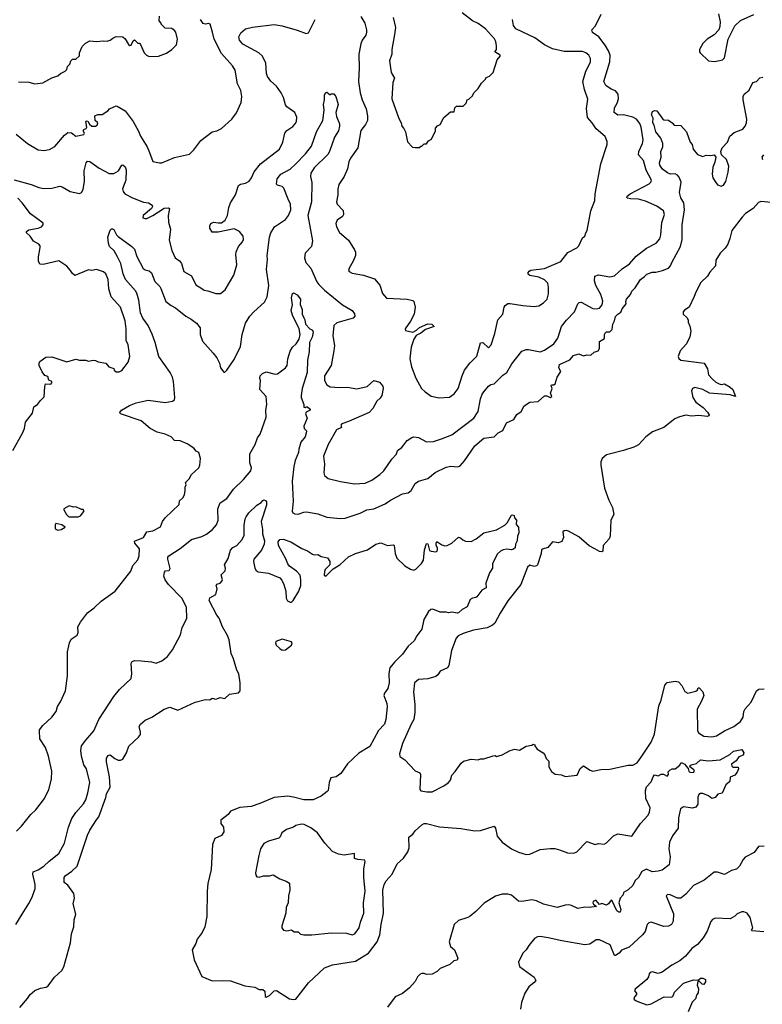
# Model space of a CAD drawing. Extents: x 1863017 to 1989460, y 394564 to 532820.
# Tile 53 of 213: x 1878224 to 1884705, y 480999 to 489595. Entities that reach past the tile are written whole.
import ezdxf

# ---------------------------------------------------------------- set-up
doc = ezdxf.new("R2010")
doc.units = 0

msp = doc.modelspace()

# ---------------------------------------------------------------- linework, layer by layer
at = {"layer": '0CON10XD'}
for points in [[(1881482.2, 489615), (1881504.2, 489525.8), (1881494.3, 489465), (1881471.4, 489335), (1881472, 489295), (1881450.8, 489235), (1881465, 489132.5), (1881495.7, 489085), (1881481.4, 489045), (1881470.8, 488905), (1881532.3, 488732.3), (1881553.3, 488695), (1881560, 488665), (1881576.7, 488645), (1881590, 488615), (1881608.3, 488528.3), (1881651.7, 488481.7), (1881675, 488477.5), (1881715, 488480), (1881725, 488490), (1881735, 488490), (1881755, 488510), (1881775, 488510), (1881791.7, 488538.3), (1881819.3, 488550.7), (1881852.5, 488625), (1881853, 488647), (1881871.7, 488668.3), (1881895, 488680), (1881925, 488740), (1881985, 488790), (1882015, 488790), (1882022.5, 488825), (1882035, 488840), (1882095, 488840), (1882120, 488865), (1882130, 488895), (1882145, 488900), (1882175, 488930), (1882187.5, 488955), (1882226.4, 488993.6), (1882255, 489040), (1882290, 489075), (1882295, 489090), (1882325, 489102.5), (1882357.5, 489135), (1882390, 489245), (1882417.5, 489275), (1882417.5, 489285), (1882370, 489315), (1882386.7, 489335), (1882386.7, 489365), (1882378.8, 489405), (1882366.6, 489426.6), (1882288, 489515), (1882225, 489561.9), (1882175, 489585.7), (1882085, 489654.2)], [(1883523, 488043), (1883526.7, 488055), (1883551.2, 488075), (1883719.1, 488160.9), (1883732.9, 488175), (1883738.9, 488195), (1883692.2, 488282.2), (1883668.9, 488365), (1883624.4, 488415), (1883628.5, 488445), (1883658.2, 488515), (1883664.5, 488545), (1883646.9, 488655), (1883635, 488686.9), (1883606.5, 488725), (1883575, 488744.6), (1883495, 488763.9), (1883445, 488760.5), (1883410.8, 488785), (1883414.6, 488825.4), (1883439.1, 488865), (1883449.6, 488905), (1883447.5, 488945), (1883425, 488973.6), (1883385, 488987.5), (1883339.4, 489019.4), (1883321.8, 489055), (1883375, 489226.7), (1883375.9, 489285.9), (1883364.1, 489324.1), (1883333.2, 489373.2), (1883277.5, 489445), (1883222.5, 489482.5), (1883218.6, 489505), (1883249.3, 489540.7), (1883298.5, 489641.5)], [(1884322.9, 489645), (1884337.5, 489575), (1884334.2, 489535), (1884324.3, 489505.7), (1884285, 489462), (1884225, 489424), (1884185, 489388), (1884156.2, 489335), (1884156.7, 489315), (1884163.3, 489305), (1884236.4, 489236.4), (1884285, 489230), (1884335, 489238.8), (1884357.5, 489245), (1884375, 489262.5), (1884406.6, 489423.4), (1884465, 489540.8), (1884515, 489587.5), (1884630, 489640)], [(1878175, 488197.1), (1878325, 488155.6), (1878390.2, 488130.2), (1878435, 488121.5), (1878505, 488123.1), (1878575, 488141.4), (1878595, 488135.8), (1878665, 488094.4), (1878745, 488078), (1878764.2, 488085.8), (1878776.8, 488113.2), (1878789.1, 488185), (1878785.5, 488275), (1878803.8, 488346.2), (1878815, 488360), (1878835, 488357.1), (1878918.9, 488298.9), (1879005, 488252.5), (1879045, 488252.5), (1879087.1, 488275), (1879115, 488323.3), (1879125, 488328), (1879145, 488311.2), (1879154.3, 488285), (1879150.6, 488195), (1879120.9, 488119.1), (1879126.9, 488095), (1879140.8, 488075), (1879209.1, 488039.1), (1879305, 488002.9), (1879347.5, 487995), (1879380, 487975), (1879383.3, 487965), (1879375, 487947.5), (1879302.5, 487885), (1879300, 487865), (1879315, 487857.5), (1879335, 487860), (1879387.5, 487885), (1879485, 487948.8), (1879523.3, 487953.3), (1879532.5, 487945), (1879520, 487885), (1879522, 487828), (1879540, 487765), (1879528.3, 487668.3), (1879550.6, 487580.6), (1879580.8, 487515), (1879619.1, 487489.1), (1879636.5, 487466.5), (1879655.9, 487395.9), (1879725, 487358), (1879760.9, 487280.9), (1879804.6, 487254.6), (1879835, 487232.5), (1879865, 487228.6), (1879935.9, 487204.1), (1879975.6, 487204.4), (1880016, 487235), (1880092.5, 487365), (1880120, 487455), (1880110.6, 487545), (1880113.4, 487566.6), (1880135, 487613.3), (1880170, 487655), (1880177, 487677), (1880173.3, 487705), (1880143.3, 487745), (1880095, 487768.8), (1879955, 487740), (1879905, 487740), (1879882.5, 487775), (1879882.5, 487795), (1879893.6, 487816.4), (1879915, 487827.5), (1879955, 487820), (1879985, 487822.5), (1880016.4, 487843.6), (1880036.7, 487885), (1880048, 487955), (1880062.5, 487995), (1880108, 488065), (1880135, 488147.5), (1880150.5, 488159.5), (1880195, 488168), (1880225.5, 488184.5), (1880247.1, 488215), (1880270, 488265), (1880324.6, 488335.4), (1880491.2, 488465), (1880520, 488525), (1880537.5, 488605), (1880555, 488628), (1880607.3, 488662.7), (1880628.8, 488685), (1880638.8, 488705), (1880642, 488745), (1880625, 488783.3), (1880556.7, 488835), (1880545, 488850), (1880526.2, 488915), (1880506, 488955), (1880465.4, 489015.4), (1880415, 489059.2), (1880387.8, 489097.8), (1880378.9, 489125), (1880373.1, 489215), (1880344.4, 489275), (1880312.5, 489305), (1880171.2, 489381.2), (1880143.1, 489415), (1880137.5, 489445), (1880155, 489480), (1880195, 489515.8), (1880255, 489528.6), (1880445, 489552), (1880515, 489542), (1880645, 489504), (1880723.9, 489473.9), (1880745, 489480), (1880802.3, 489597.7)], [(1878194, 488594), (1878292.5, 488515), (1878385, 488458.8), (1878435, 488452), (1878485, 488460), (1878531.2, 488488.8), (1878616.2, 488585), (1878645, 488608.8), (1878675, 488607.3), (1878715, 488578.7), (1878785, 488592.2), (1878790.9, 488605), (1878779.2, 488625), (1878782.9, 488635), (1878804.4, 488645.6), (1878809.2, 488655), (1878801.4, 488705), (1878805, 488711.2), (1878818.9, 488708.9), (1878832.5, 488682.5), (1878854.6, 488664.6), (1878885.5, 488664.5), (1878899.2, 488675), (1878907.5, 488695), (1878884.2, 488714.2), (1878881.2, 488755), (1878905, 488766), (1878945, 488766.7), (1878992, 488798), (1879006.7, 488815), (1879065, 488841.2), (1879075, 488840), (1879145, 488799.2), (1879215, 488706.2), (1879262.4, 488622.4), (1879278.5, 488578.5), (1879336.2, 488485), (1879355.7, 488435.7), (1879385, 488357.5), (1879445, 488344.2), (1879465, 488345.8), (1879575, 488390.8), (1879705, 488420), (1879745, 488458), (1879805, 488540.8), (1879903.3, 488615), (1879945, 488624.3), (1879985.5, 488644.5), (1880075, 488727.5), (1880115, 488780), (1880157.3, 488872.7), (1880162, 488925), (1880154, 488975), (1880125.8, 489035), (1880103.4, 489153.4), (1880081.3, 489191.3), (1879985, 489300), (1879922.1, 489425), (1879906.9, 489486.9), (1879886.5, 489555), (1879875, 489560.4), (1879845, 489556.7), (1879825, 489561.8), (1879801.1, 489595)], [(1878215, 489052.5), (1878305, 489050), (1878355, 489033.3), (1878425, 489043.3), (1878505, 489087.5), (1878557, 489103), (1878580, 489125), (1878620, 489145), (1878635, 489160), (1878640, 489185), (1878662.5, 489205), (1878670, 489235), (1878685, 489250), (1878715, 489250), (1878745, 489280), (1878746.7, 489305), (1878769.5, 489360.5), (1878799.5, 489390.5), (1878835, 489410), (1878895, 489403.3), (1878955, 489411.2), (1878988.3, 489408.3), (1879015, 489416), (1879035.9, 489434.1), (1879065, 489446.7), (1879123.6, 489443.6), (1879145, 489428.8), (1879175, 489377.5), (1879185, 489370), (1879197.7, 489372.3), (1879215, 489410), (1879225, 489417.5), (1879255, 489390), (1879268.3, 489388.3), (1879278.3, 489378.3), (1879310, 489305), (1879330, 489285), (1879355, 489272.5), (1879435, 489277.5), (1879505, 489302.5), (1879552.5, 489335), (1879592.5, 489375), (1879602.5, 489425), (1879586.7, 489485), (1879575, 489500), (1879551.7, 489518.3), (1879495, 489520), (1879460, 489555), (1879460, 489565), (1879442.5, 489585), (1879443.8, 489625)], [(1881202.7, 489622.7), (1881235.6, 489565), (1881252.2, 489505), (1881252.2, 489485), (1881245, 489458.8), (1881212.5, 489415), (1881200.6, 489385), (1881183.3, 489295), (1881185.6, 489175.6), (1881182.2, 489055), (1881196.6, 488956.6), (1881212.2, 488895), (1881249.1, 488815), (1881260.5, 488755), (1881258.9, 488715), (1881241.7, 488678.3), (1881202.4, 488627.6), (1881174.4, 488475), (1881110, 488385), (1881097.4, 488352.6), (1881086.3, 488293.7), (1881057.1, 488225), (1881008.6, 488155), (1880999.4, 488115), (1881001.4, 488065), (1880989.2, 488005), (1880994.5, 487984.5), (1881047.4, 487927.4), (1881051.4, 487895), (1881042, 487875), (1880995, 487843.8), (1880984.4, 487815), (1880988.1, 487785), (1881016.4, 487736.4), (1881095, 487671.2), (1881145.8, 487585), (1881154, 487565), (1881156, 487535), (1881134.4, 487485.6), (1881098.8, 487425), (1881093.8, 487405), (1881100, 487395), (1881125, 487381.2), (1881225, 487365.6), (1881321.4, 487331.4), (1881366.1, 487276.1), (1881390, 487205), (1881425, 487163.8), (1881605, 487154), (1881653.9, 487143.9), (1881663.3, 487135), (1881676, 487085), (1881666.2, 487025), (1881636.1, 486963.9), (1881587.5, 486895), (1881591.7, 486881.7), (1881655, 486867.5), (1881686.1, 486883.9), (1881712.3, 486907.7), (1881785, 486940), (1881820, 486935), (1881840, 486915), (1881765, 486890), (1881725, 486856.7), (1881683.6, 486836.4), (1881663.6, 486806.4), (1881641.2, 486735), (1881634.1, 486685.9), (1881630, 486635), (1881644.2, 486565), (1881680, 486465), (1881730, 486375), (1881763.3, 486345), (1881815, 486308.8), (1881885, 486292), (1881975, 486298), (1882015, 486328), (1882049.4, 486375), (1882085, 486486.7), (1882107.1, 486535), (1882151.4, 486595), (1882215, 486656), (1882245, 486773.8), (1882265, 486776), (1882315, 486730), (1882338.1, 486755), (1882372.2, 486855), (1882395.7, 486975), (1882440, 487025), (1882453.5, 487085), (1882461.7, 487098.3), (1882485, 487116), (1882505, 487118), (1882615, 487099.2), (1882715, 487090), (1882755, 487096.2), (1882795, 487121.2), (1882828.8, 487155), (1882838.8, 487201.2), (1882839.2, 487260.8), (1882832, 487295), (1882805, 487323.8), (1882755, 487346.2), (1882675, 487360), (1882663, 487373), (1882663, 487387), (1882670.7, 487399.3), (1882685, 487406.7), (1882805, 487422), (1882945.7, 487484.3), (1883008.3, 487561.7), (1883085, 487602.5), (1883105, 487620), (1883135, 487690), (1883157.5, 487705), (1883163.8, 487735), (1883177.5, 487755), (1883210, 487925), (1883243.8, 488015), (1883246.2, 488075), (1883296, 488335), (1883350, 488505), (1883351.7, 488531.7), (1883333.8, 488575), (1883255, 488641.1), (1883220.5, 488695), (1883180.9, 488740.9), (1883170.4, 488819.6), (1883182, 488902), (1883154.7, 488985), (1883139.6, 489055), (1883165.3, 489144.7), (1883204.5, 489225), (1883205.5, 489255), (1883191.9, 489285), (1883166.1, 489306.1), (1883135, 489317.8), (1882975, 489318.2), (1882875, 489340.9), (1882804.1, 489374.1), (1882720.8, 489435), (1882555, 489514.3), (1882534, 489545), (1882526.2, 489595)], [(1878191.4, 481695), (1878245.5, 481784.5), (1878305, 481880), (1878332.5, 481935), (1878359.1, 482010.9), (1878360.6, 482045), (1878339.4, 482135), (1878342.5, 482155), (1878385, 482171.9), (1878435, 482204.3), (1878480.6, 482249.4), (1878565.5, 482314.5), (1878614.3, 482405), (1878649.1, 482545), (1878678.6, 482621.4), (1878715, 482674.2), (1878780.5, 482749.5), (1878800, 482785), (1878819.5, 482845), (1878835.6, 482935), (1878807.5, 483055), (1878785, 483090), (1878763.7, 483163.7), (1878757.8, 483215), (1878765, 483256), (1878800, 483305), (1878870, 483385), (1878915, 483484), (1879045.8, 483685), (1879095, 483746.7), (1879195.7, 483844.3), (1879204, 483885), (1879196.4, 483973.6), (1879205, 483992.5), (1879225, 483998.8), (1879285, 483998), (1879375, 483988.8), (1879415, 483976.7), (1879465, 483996.7), (1879513.9, 484036.1), (1879557.3, 484092.7), (1879628.8, 484225), (1879642.3, 484287.7), (1879683, 484367), (1879679.2, 484465), (1879639.4, 484545), (1879524.2, 484664.2), (1879493.5, 484705), (1879483.1, 484735), (1879487.5, 484772.5), (1879495.9, 484784.1), (1879530, 484785), (1879538, 484802), (1879516.4, 484885), (1879516.8, 484903.2), (1879525, 484914), (1879625, 484978.6), (1879725, 485057.1), (1879815, 485082.9), (1879855, 485102), (1879906.2, 485145), (1879942.5, 485185), (1879957.5, 485225), (1879952.2, 485325), (1879975, 485376), (1880030.8, 485415), (1880088.8, 485495), (1880178.3, 485581.7), (1880241.3, 485655), (1880246.7, 485683.3), (1880233.6, 485725), (1880231.6, 485805), (1880279.3, 485885), (1880300.4, 485945), (1880322.8, 485975), (1880374.5, 486125), (1880373.1, 486185), (1880380.6, 486235), (1880375.8, 486305), (1880320, 486365), (1880327.1, 486445), (1880320.5, 486465), (1880322.7, 486485), (1880343.2, 486506.8), (1880375, 486518.8), (1880455, 486500), (1880475, 486502), (1880545, 486553.8), (1880559.2, 486575), (1880562.9, 486635), (1880585, 486700), (1880605, 486736.2), (1880636.4, 486763.6), (1880662.5, 486805), (1880672.5, 486845), (1880664.5, 486895), (1880605.4, 487015), (1880594.7, 487054.7), (1880606.2, 487105), (1880597.5, 487165), (1880605.8, 487204.2), (1880615, 487211.2), (1880645, 487192.9), (1880673.8, 487155), (1880672.7, 487107.3), (1880690, 487065), (1880688.9, 487025), (1880702.9, 486992.9), (1880712.7, 486975), (1880717.5, 486935), (1880755, 486897.1), (1880778.6, 486885), (1880786.2, 486866.2), (1880777, 486823), (1880754.1, 486775), (1880749.1, 486695), (1880736.7, 486623.3), (1880731.8, 486515), (1880688.9, 486375), (1880680, 486315), (1880681.9, 486295), (1880704.3, 486235), (1880705, 486212.5), (1880715, 486207.5), (1880723.9, 486216.1), (1880735, 486213.8), (1880760, 486195), (1880758.8, 486185), (1880725, 486168.8), (1880717.5, 486155), (1880732.9, 486115), (1880702.7, 486045), (1880706.4, 486025), (1880726.5, 486005), (1880725.3, 485984.7), (1880715.9, 485954.1), (1880678.1, 485905), (1880659.4, 485845), (1880657.8, 485815), (1880628.1, 485745), (1880617.1, 485695), (1880603.5, 485565), (1880611.5, 485391.5), (1880602.9, 485305), (1880609.2, 485289.2), (1880625, 485279.1), (1880655, 485278.5), (1880705, 485296.5), (1880726.8, 485296.8), (1880825, 485279.2), (1880905, 485252), (1881020.3, 485240.3), (1881065, 485242.1), (1881194.6, 485285.4), (1881254.5, 485315.5), (1881315, 485323.3), (1881415, 485367.8), (1881460.6, 485399.4), (1881565, 485455.8), (1881615, 485463.3), (1881641.2, 485485), (1881676, 485545), (1881705, 485565.8), (1881785, 485590), (1881849.8, 485640.2), (1881945, 485688.1), (1881985.7, 485695.7), (1882045, 485690.8), (1882065, 485696), (1882105, 485743.8), (1882195.8, 485875), (1882275, 485940.8), (1882365.9, 485954.1), (1882401.2, 485988.8), (1882440.5, 486009.5), (1882474, 486075), (1882537.3, 486102.7), (1882561.7, 486148.3), (1882601.2, 486175), (1882626.2, 486223.8), (1882675, 486256.2), (1882749.5, 486260.5), (1882805, 486310), (1882825, 486310.8), (1882855, 486296.7), (1882867.5, 486305), (1882857.8, 486335), (1882871.1, 486375), (1882862.1, 486397.9), (1882865, 486406), (1882885, 486406.9), (1882895.9, 486414.1), (1882915.5, 486475), (1882947.4, 486522.6), (1882929.6, 486555), (1882935, 486585.4), (1883025.9, 486624.1), (1883057.8, 486662.2), (1883105, 486678), (1883145, 486660), (1883175, 486669.2), (1883210, 486665), (1883237.7, 486692.3), (1883272, 486705), (1883283.3, 486725), (1883284.5, 486785.5), (1883327.3, 486812.7), (1883327.5, 486845), (1883336.8, 486863.2), (1883345, 486870), (1883375, 486868.8), (1883395, 486890), (1883399.5, 486935), (1883415.7, 486965), (1883425, 487002), (1883444.4, 487025), (1883470, 487040), (1883481, 487069), (1883517.5, 487115), (1883512.9, 487135), (1883518.6, 487155), (1883555, 487195.7), (1883567.1, 487225), (1883595, 487252.5), (1883642.9, 487327.1), (1883678, 487352), (1883696, 487374), (1883745, 487391.5), (1883775, 487390), (1883835, 487404.7), (1883885, 487425.6), (1883905.3, 487444.7), (1883914.6, 487475), (1883990, 487615), (1884004.5, 487674.5), (1884005.4, 487805), (1884026.2, 487935), (1884020.8, 487995), (1883995, 488040), (1883982.2, 488085), (1883995.5, 488175), (1883979.9, 488219.9), (1883965, 488236.9), (1883945, 488247.5), (1883905, 488246.8), (1883878.3, 488258.3), (1883835, 488290), (1883809.6, 488325), (1883807.7, 488345), (1883823.3, 488395), (1883819.1, 488445), (1883838.1, 488485), (1883837.8, 488515), (1883819.7, 488559.7), (1883777.3, 488615), (1883761.1, 488675), (1883750, 488695), (1883753.3, 488735), (1883738.8, 488765), (1883747, 488793), (1883765, 488802.5), (1883785, 488797.5), (1883836.2, 488725), (1883845, 488719.2), (1883885, 488718.6), (1883918, 488695), (1883935, 488673.3), (1883995, 488670), (1884044, 488615), (1884074.2, 488525), (1884094, 488504), (1884101.4, 488465), (1884138.3, 488418.3), (1884185, 488399.1), (1884215, 488411.1), (1884255, 488408.8), (1884285, 488416.2), (1884300, 488395), (1884291.2, 488351.2), (1884272.1, 488307.9), (1884267.1, 488245), (1884274.4, 488214.4), (1884292.3, 488182.3), (1884315, 488152.5), (1884345, 488140), (1884365, 488150), (1884386.7, 488183.3), (1884407.9, 488262.1), (1884412.9, 488315), (1884393.6, 488373.6), (1884348, 488415), (1884344.3, 488445), (1884355.6, 488475), (1884400.5, 488525), (1884423.1, 488576.9), (1884460.8, 488609.2), (1884535, 488639.4), (1884555, 488666), (1884567.5, 488695), (1884570.5, 488725), (1884539.4, 488895), (1884539.2, 488925), (1884546.7, 488945), (1884590.6, 488979.4), (1884623.8, 489045), (1884654.2, 489055.8), (1884683, 489087), (1884708.3, 489091.7)], [(1878195, 482508.8), (1878241.2, 482555), (1878320, 482655), (1878364.3, 482695.7), (1878442, 482795), (1878478.8, 482875), (1878502.5, 482965), (1878505.6, 483035), (1878475.7, 483165.7), (1878449.5, 483239.5), (1878401.2, 483315), (1878396.7, 483385), (1878397.5, 483395), (1878426.1, 483433.9), (1878503.3, 483505), (1878543.8, 483555), (1878555, 483597.5), (1878581.7, 483638.3), (1878622.5, 483735), (1878641.2, 483865), (1878640, 484075), (1878660, 484155), (1878673.3, 484185), (1878725, 484220), (1878734, 484245), (1878731.2, 484295), (1878754.2, 484335.8), (1878815, 484416.7), (1878875, 484460), (1878935, 484517.5), (1879056.7, 484605), (1879195, 484780), (1879211.7, 484828.3), (1879255, 484878.8), (1879267.8, 484915), (1879269.6, 484975), (1879230, 485025), (1879227.1, 485042.9), (1879305, 485073.1), (1879335, 485123.8), (1879385, 485132), (1879451.7, 485168.3), (1879471.2, 485215), (1879493.3, 485245), (1879615, 485362.5), (1879620, 485395), (1879648.8, 485421.2), (1879661.2, 485445), (1879668.8, 485485), (1879667, 485513), (1879677.5, 485535), (1879670, 485555), (1879703.3, 485585), (1879725, 485622.5), (1879788.3, 485681.7), (1879796.7, 485705), (1879803.3, 485765), (1879786.7, 485815), (1879765, 485827.5), (1879743.3, 485855), (1879685, 485892.5), (1879625, 485918.9), (1879575, 485920.6), (1879545, 485952.2), (1879495, 485975.5), (1879425, 485994.5), (1879364.1, 486024.1), (1879283.1, 486093.1), (1879103.3, 486155), (1879096.7, 486165), (1879113.8, 486185), (1879181.2, 486225), (1879240.9, 486249.1), (1879345, 486274.3), (1879495, 486252.2), (1879556.4, 486263.6), (1879574.4, 486275.6), (1879579.5, 486295), (1879566.9, 486435), (1879558.5, 486475), (1879537.5, 486515), (1879437.3, 486655), (1879406.1, 486775), (1879379.7, 486849.7), (1879344, 486925), (1879299.7, 486989.7), (1879279.7, 487035), (1879264.3, 487145), (1879246.1, 487206.1), (1879235, 487226.2), (1879148.9, 487325), (1879127.3, 487375), (1879106.2, 487465), (1879076.8, 487525), (1879047.9, 487577.9), (1879007.1, 487615), (1878999.2, 487645), (1878994.5, 487695.5), (1879014.1, 487755.9), (1879025, 487767.5), (1879035, 487770), (1879045, 487763.3), (1879070, 487715), (1879082.6, 487702.6), (1879204.2, 487615), (1879225, 487590), (1879247.3, 487527.3), (1879303.1, 487423.1), (1879320, 487410), (1879355, 487403.1), (1879375.4, 487385), (1879405, 487307.5), (1879447.5, 487265), (1879457.1, 487247.1), (1879500, 487135), (1879545, 487100), (1879585, 487078.6), (1879674, 487005), (1879721.5, 486981.5), (1879767.5, 486945), (1879798.9, 486905), (1879798.9, 486845), (1879818.5, 486788.5), (1879913.8, 486683.8), (1879943.8, 486643.8), (1879966.9, 486595), (1879977.5, 486555), (1880005, 486517.5), (1880015, 486517.5), (1880033.3, 486535), (1880095, 486628.8), (1880149.8, 486740.2), (1880164.3, 486845), (1880194.4, 486945), (1880232.9, 487005), (1880266.3, 487043.7), (1880360.2, 487129.8), (1880383.3, 487175), (1880397.3, 487275), (1880378.4, 487415), (1880388.1, 487501.9), (1880384.1, 487535.9), (1880405.3, 487694.7), (1880416.2, 487733.8), (1880447.1, 487785), (1880545, 487849.1), (1880569.6, 487885), (1880590, 487935), (1880588.8, 487985), (1880566.3, 488026.3), (1880530, 488125), (1880515, 488137.5), (1880475, 488148.8), (1880465, 488157.5), (1880472.2, 488205), (1880504.3, 488245), (1880585, 488290), (1880634.7, 488335.3), (1880717.2, 488422.8), (1880769.8, 488490.2), (1880814.6, 488615), (1880870.6, 488715), (1880881.4, 488805), (1880875.9, 488854.1), (1880883.8, 488895), (1880883.3, 488935), (1880892.5, 488955), (1880905, 488962.5), (1880935, 488940), (1880943, 488947), (1880965, 488947.5), (1880983.3, 488925), (1881002.5, 488855), (1880984.2, 488785), (1880990, 488750), (1881015.6, 488685), (1881015.7, 488665), (1881006.3, 488623.7), (1880971.2, 488568.8), (1880928.5, 488445), (1880913.1, 488416.9), (1880795, 488300.6), (1880764.3, 488254.3), (1880761.5, 488225), (1880772.4, 488172.4), (1880771.1, 488005), (1880738.9, 487885), (1880780.8, 487665), (1880772, 487615), (1880714.7, 487555.3), (1880710, 487515), (1880722.5, 487475), (1880765, 487424), (1880817, 487307), (1880835, 487282.5), (1880883.8, 487233.8), (1881041.2, 487105), (1881125, 487055.8), (1881145.9, 487025.9), (1881150, 487005), (1881135, 486990), (1880992.6, 486947.4), (1880967.1, 486925), (1880956.2, 486835), (1880971.2, 486748.8), (1880966.4, 486705), (1880943.6, 486575), (1880885, 486486.7), (1880884.5, 486444.5), (1880905, 486406), (1880935, 486390), (1881015, 486382.2), (1881085, 486385.6), (1881165, 486371.4), (1881257.9, 486392.1), (1881315, 486444), (1881365, 486430), (1881393.8, 486395), (1881396, 486375), (1881384, 486315), (1881369.1, 486290.9), (1881342, 486265), (1881305, 486201.2), (1881275, 486164), (1881093.3, 486086.7), (1881034.5, 486065.5), (1881028, 486055), (1881032.5, 486035), (1880988, 486015), (1880915, 485886.2), (1880875.6, 485785), (1880885.5, 485715), (1880877.3, 485637.3), (1880885.6, 485615.6), (1880915, 485590), (1881025, 485562.2), (1881145, 485542.9), (1881240.3, 485549.7), (1881298.8, 485575), (1881367.4, 485622.6), (1881402, 485655), (1881472.6, 485757.4), (1881510.6, 485799.4), (1881524.5, 485835.5), (1881555, 485856), (1881605, 485920), (1881645, 485947.5), (1881665, 485952.5), (1881705, 485947.5), (1881775, 485908.6), (1881835, 485913.1), (1881905, 485934.4), (1881995, 485970.8), (1882188.6, 486115), (1882224.2, 486175), (1882246.9, 486283.1), (1882260.8, 486325), (1882274.2, 486345), (1882315, 486395.8), (1882335, 486409.2), (1882365.6, 486414.4), (1882439.5, 486490.5), (1882476, 486515), (1882518.9, 486591.1), (1882605, 486700), (1882645, 486713.8), (1882665, 486714), (1882765, 486695.8), (1882805, 486710.8), (1882884.4, 486765), (1882920, 486815), (1882951.4, 486915), (1882995, 486970.8), (1883067.1, 487045), (1883095.8, 487114.2), (1883107.5, 487125), (1883125, 487127.5), (1883225, 487074.4), (1883255, 487068.9), (1883285, 487076.9), (1883308.5, 487105), (1883313.4, 487136.6), (1883295, 487194), (1883252.2, 487275), (1883240.6, 487315), (1883244.4, 487355.6), (1883275, 487367.5), (1883375, 487349.4), (1883415, 487358.9), (1883480.8, 487419.2), (1883545, 487462.2), (1883605, 487530), (1883695, 487598.6), (1883780, 487645), (1883809.4, 487680.6), (1883819.2, 487715), (1883828.1, 487825), (1883850.6, 487895), (1883842.5, 487925), (1883785, 487965.6), (1883685, 488011.5), (1883625, 488027.3), (1883555, 488029.2), (1883530, 488035), (1883523, 488043)], [(1884715, 488413.3), (1884702, 488395), (1884706.7, 488375)], [(1878165, 485833.3), (1878250, 485985), (1878266.7, 486025), (1878275, 486080), (1878335, 486160), (1878347.5, 486215), (1878380, 486235), (1878405, 486270), (1878438.3, 486301.7), (1878443, 486393), (1878450, 486415), (1878495, 486413.8), (1878505.4, 486424.6), (1878505, 486436.2), (1878477.5, 486447.5), (1878469.1, 486479.1), (1878445, 486488.8), (1878419.7, 486519.7), (1878394, 486575), (1878393.3, 486595), (1878400.7, 486609.3), (1878453, 486647), (1878505, 486650), (1878635, 486607.5), (1878715, 486630), (1878745, 486622.5), (1878801.7, 486621.7), (1878825, 486612.5), (1878865, 486622.5), (1878885, 486620), (1878908.3, 486608.3), (1878977, 486597), (1879003.3, 486563.3), (1879045, 486550), (1879050, 486535), (1879065, 486520), (1879091.7, 486521.7), (1879115, 486532.5), (1879135, 486557.5), (1879170, 486605), (1879186.2, 486655), (1879171.2, 486755), (1879153.9, 486793.9), (1879154.4, 486895), (1879144.4, 486964.4), (1879104.2, 487084.2), (1879023.8, 487175), (1879002.9, 487245), (1878995, 487327.5), (1878975, 487376.7), (1878955, 487393.8), (1878895, 487414.2), (1878855, 487406.2), (1878825, 487412), (1878705, 487362.5), (1878680.8, 487380.8), (1878668.8, 487405), (1878634.2, 487444.2), (1878565, 487490), (1878428, 487458), (1878401.4, 487461.4), (1878389.2, 487485), (1878387.5, 487525), (1878403.8, 487605), (1878401.7, 487621.7), (1878390, 487635), (1878345, 487661.2), (1878315, 487703.3), (1878282.5, 487735), (1878282.5, 487745), (1878305, 487761.2), (1878384.2, 487774.2), (1878415, 487786.7), (1878428.8, 487805), (1878427.7, 487817.7), (1878319.4, 487899.4), (1878246.7, 487996.7), (1878208.9, 488035)], [(1884785, 487997.9), (1884692.5, 488007.5), (1884672.1, 487997.9), (1884624, 487945), (1884558.8, 487901.2), (1884528.5, 487871.5), (1884438.6, 487755), (1884422.9, 487685), (1884403.1, 487635), (1884380.7, 487599.3), (1884338.6, 487555), (1884299.4, 487495), (1884298, 487445), (1884248.3, 487391.7), (1884228, 487355), (1884168.6, 487301.4), (1884123.6, 487216.4), (1884111.7, 487178.3), (1884066.7, 487085), (1884025, 487059.2), (1884013.1, 487045), (1884015, 487023.3), (1884046.7, 486995), (1884057.5, 486975), (1884057.5, 486955), (1884072.5, 486917.5), (1884082.5, 486875), (1884072.5, 486825), (1884042.5, 486765), (1883987.5, 486705), (1883970, 486655), (1883976.4, 486636.4), (1883995, 486623.3), (1884197.5, 486595), (1884227, 486547), (1884236.2, 486495), (1884270, 486455), (1884299.1, 486429.1), (1884328.8, 486415), (1884345, 486410.5), (1884375.8, 486415.8), (1884425.6, 486385), (1884446.8, 486365), (1884470, 486305), (1884425, 486320.8), (1884245, 486333.2), (1884185, 486366.7), (1884115, 486384.4), (1884096.3, 486373.7), (1884088.5, 486355), (1884097.3, 486295), (1884125, 486254.4), (1884187.8, 486207.8), (1884227.8, 486167.8), (1884240.5, 486145), (1884237.8, 486135), (1884225, 486130.4), (1884151.5, 486138.5), (1884086.1, 486133.9), (1884037.9, 486142.1), (1883981.5, 486128.5), (1883940.3, 486109.7), (1883846.2, 486033.8), (1883746.2, 485995), (1883687.3, 485952.7), (1883625, 485882.9), (1883585, 485862.2), (1883495, 485833.3), (1883345, 485796.7), (1883308.1, 485765), (1883295.6, 485735), (1883295.6, 485705), (1883328.1, 485505), (1883365, 485400), (1883398.6, 485335), (1883410, 485275), (1883383.5, 485225), (1883378.6, 485085), (1883368.2, 485061.8), (1883316, 485005), (1883312.5, 484955), (1883305, 484947.5), (1883285, 484950.8), (1883244, 484975), (1883195, 485002.5), (1883105, 485080.8), (1883015, 485130), (1882995, 485136.1), (1882975, 485133.3), (1882965.5, 485124.5), (1882969.6, 485075), (1882955, 485040.4), (1882925, 485027.9), (1882875, 485035.4), (1882833, 484987), (1882786.9, 484973.1), (1882779.4, 484965), (1882776.5, 484935), (1882743.8, 484835), (1882735, 484826.2), (1882715, 484821.2), (1882675, 484831.4), (1882655, 484816.2), (1882596.7, 484665), (1882485, 484522), (1882416, 484414), (1882370.6, 484325), (1882351.7, 484308.3), (1882305, 484284.6), (1882185, 484266.2), (1882095, 484234.4), (1882050, 484215), (1882033.5, 484195), (1881992.2, 484087.8), (1881968, 483955), (1881956.7, 483935), (1881895, 483906.7), (1881873.3, 483875), (1881855, 483861.2), (1881785, 483838.8), (1881705, 483834), (1881670.8, 483805), (1881660, 483725), (1881672.9, 483615), (1881673.1, 483545), (1881664.3, 483485), (1881639.2, 483445), (1881564.4, 483275), (1881539.2, 483185), (1881540.7, 483160.7), (1881583.9, 483133.9), (1881675, 483037.5), (1881715, 483020), (1881722.5, 483005), (1881717.5, 482875), (1881725, 482862.5), (1881776.1, 482853.9), (1881825, 482854), (1881925.8, 482905), (1881963, 482933), (1881983.3, 482955), (1881995, 483000), (1882025, 483030), (1882077, 483103), (1882098.3, 483121.7), (1882165, 483137.5), (1882225, 483132.5), (1882245, 483142.5), (1882275, 483141.2), (1882355, 483168.8), (1882375, 483170), (1882385, 483162.5), (1882435, 483176.7), (1882505, 483213.3), (1882545, 483226.7), (1882585, 483217.5), (1882645, 483252.5), (1882695, 483260), (1882705, 483270), (1882720, 483265), (1882720, 483255), (1882740, 483225), (1882793, 483193), (1882807, 483177), (1882820, 483145), (1882841.7, 483121.7), (1882843, 483073), (1882865, 483030), (1882898.3, 483008.3), (1882953, 483003), (1882985, 482987.5), (1883090.7, 482999.3), (1883115, 483057.5), (1883145, 483080), (1883201.8, 483041.8), (1883225, 483034.5), (1883295, 483047.3), (1883375, 483050.5), (1883535, 483085.6), (1883575, 483085.7), (1883613, 483107), (1883655, 483165.7), (1883735, 483286.2), (1883763, 483357), (1883802.2, 483605), (1883823.5, 483655), (1883855.8, 483785), (1883875, 483807.1), (1883945, 483818.6), (1883975, 483814), (1884002.6, 483782.6), (1884029.7, 483729.7), (1884055, 483715.8), (1884125, 483732.5), (1884140, 483745), (1884145, 483760), (1884155, 483760), (1884185, 483727.5), (1884194.2, 483695), (1884175.6, 483645), (1884135.5, 483575), (1884138.2, 483388.2), (1884147.6, 483367.6), (1884195, 483340.9), (1884265, 483332.9), (1884305, 483342.7), (1884375.8, 483385.8), (1884455.3, 483424.7), (1884513.6, 483466.4), (1884537.5, 483505), (1884544.6, 483555), (1884555, 483578), (1884607.8, 483635), (1884653.6, 483735), (1884675, 483751.1), (1884722.3, 483752.3)], [(1878225, 480971.4), (1878291.7, 481048.3), (1878314.4, 481085), (1878355, 481117.8), (1878405, 481138.6), (1878455, 481147.5), (1878471.3, 481158.7), (1878527.5, 481235), (1878592, 481295), (1878609.2, 481325), (1878668.6, 481535), (1878675.7, 481615), (1878695.6, 481674.4), (1878700, 481735), (1878714.3, 481785), (1878690.6, 481875), (1878701.1, 481925), (1878696.3, 481966.3), (1878645, 482039.2), (1878611.5, 482061.5), (1878612.7, 482105), (1878620.5, 482119.5), (1878680.5, 482159.5), (1878726.9, 482203.1), (1878814.7, 482475.3), (1878835, 482519.2), (1878895, 482609.4), (1878913.6, 482636.4), (1878975.8, 482804.2), (1878981.5, 482835), (1879012.4, 482895), (1879007.9, 482985), (1878980.6, 483115), (1878983, 483147), (1878995, 483170), (1879015, 483177.5), (1879055, 483144), (1879085, 483128.8), (1879105, 483128.8), (1879125, 483138.8), (1879156.8, 483193.2), (1879177, 483253), (1879259.7, 483330.3), (1879278, 483355), (1879279.2, 483375), (1879265.8, 483425), (1879277.5, 483445), (1879320.6, 483479.4), (1879378.1, 483505), (1879485, 483574.4), (1879535, 483592.9), (1879605, 483566.2), (1879755, 483636.7), (1879845, 483660), (1879885, 483657.5), (1879905, 483670), (1879935, 483663.8), (1879975, 483676.2), (1880015, 483668.6), (1880054.1, 483705.9), (1880135, 483719.2), (1880148, 483735), (1880148.8, 483805), (1880136, 483885), (1880120, 483915), (1880090, 484015), (1880070.2, 484060.2), (1880051.7, 484181.7), (1880038.1, 484218.1), (1879994.4, 484295), (1879965, 484368.8), (1879945, 484396), (1879877.8, 484525), (1879885, 484547.1), (1879936, 484575), (1879947.1, 484625), (1879940, 484655), (1879944.5, 484665.5), (1879975, 484676), (1879990.8, 484695), (1879993.8, 484705), (1879981.7, 484748.3), (1880018.1, 484781.9), (1880019.4, 484805), (1880011.4, 484835), (1880045, 484891.2), (1880065, 484964.2), (1880085, 484986.7), (1880120, 485005), (1880165, 485056.9), (1880184.6, 485095), (1880182, 485178), (1880192.2, 485237.8), (1880200.6, 485255), (1880225, 485288.8), (1880295, 485355.6), (1880330.8, 485379.2), (1880345, 485397.5), (1880355, 485402.5), (1880368.3, 485398.3), (1880377.5, 485385), (1880378.8, 485355), (1880330.6, 485215), (1880344.4, 485145), (1880343.3, 485105), (1880360.6, 485045), (1880358.5, 485015), (1880335, 484962.5), (1880268.6, 484885), (1880265.7, 484864.3), (1880276.9, 484805), (1880289.2, 484785), (1880305, 484774.4), (1880395, 484762.5), (1880495, 484722.9), (1880512.4, 484702.4), (1880530, 484665), (1880545.4, 484605.4), (1880548.6, 484545), (1880562.4, 484522.4), (1880585, 484508.8), (1880595, 484508.8), (1880612, 484525), (1880660.6, 484605), (1880677.5, 484655), (1880678.6, 484705), (1880671.2, 484745), (1880638.6, 484778.6), (1880578.8, 484825), (1880564, 484845), (1880547.7, 484887.7), (1880484.2, 485005), (1880480, 485035), (1880495, 485056.2), (1880525, 485060), (1880590, 485035), (1880687.5, 484977.5), (1880735, 484957.5), (1880778.3, 484928.3), (1880795, 484922.5), (1880826.4, 484926.4), (1880855, 484907.5), (1880910, 484895), (1880930, 484865), (1880930, 484835), (1880890, 484795), (1880883, 484777), (1880880, 484745), (1880895, 484737.5), (1880960.7, 484799.3), (1881017.5, 484835), (1881094.2, 484905.8), (1881155, 484934.2), (1881260, 484965), (1881333.6, 485016.4), (1881375, 485026.7), (1881433.9, 485003.9), (1881485, 485010), (1881493, 485003), (1881500.8, 484935), (1881514.4, 484894.4), (1881585, 484826.2), (1881635, 484796), (1881665, 484790), (1881681.7, 484798.3), (1881732.1, 484847.9), (1881749.2, 484875), (1881757.5, 484965), (1881775, 485022.5), (1881785, 485020), (1881800.5, 484960.5), (1881815, 484953.3), (1881855, 484950), (1881866.2, 484953.8), (1881870.7, 484969.3), (1881870, 484985), (1881857.5, 485005), (1881857.5, 485025), (1881865, 485040), (1881908.8, 485008.8), (1881935, 485000.8), (1881955, 485004.2), (1881995.3, 485024.7), (1882055, 485075.5), (1882072, 485072), (1882092.3, 485052.3), (1882115, 485041.9), (1882165, 485038.1), (1882208.3, 485061.7), (1882274.2, 485115), (1882385, 485141.1), (1882458, 485182), (1882477.8, 485202.2), (1882515, 485267.5), (1882525, 485272.5), (1882540, 485265), (1882542.5, 485245), (1882560, 485225), (1882558.3, 485188.3), (1882576, 485165), (1882581.2, 485115), (1882568, 485085), (1882566.7, 485045), (1882550, 485015), (1882547.5, 484985), (1882535, 484972.9), (1882515, 484965.8), (1882475, 484972), (1882443.2, 484966.8)], [(1878735, 485254.2), (1878755, 485262.5), (1878785, 485300), (1878787, 485307), (1878777, 485317), (1878765, 485317.5), (1878715, 485342.5), (1878695, 485340), (1878655, 485350), (1878610, 485325), (1878610, 485315), (1878632.2, 485275), (1878654.2, 485255), (1878735, 485254.2)], [(1878558.3, 485138.3), (1878585, 485142.5), (1878620, 485165), (1878592.5, 485185), (1878540, 485195), (1878532.5, 485185), (1878535, 485150), (1878558.3, 485138.3)], [(1882443.2, 484966.8), (1882418.8, 484955), (1882392.6, 484927.4), (1882349.2, 484845), (1882349.2, 484805), (1882325, 484766.7), (1882293.5, 484675), (1882295.6, 484635), (1882257.1, 484612.9), (1882215, 484557.1), (1882205, 484550), (1882174.6, 484545.4), (1882155, 484533.1), (1882130.2, 484469.8), (1882085, 484445.5), (1882055, 484415.6), (1882045, 484413.3), (1881995, 484422.5), (1881965, 484416.7), (1881945, 484423.3), (1881895, 484422), (1881828.7, 484448.7), (1881813.7, 484446.3), (1881791.1, 484428.9), (1881751.9, 484358.1), (1881734.4, 484275), (1881689.2, 484215), (1881667.6, 484172.4), (1881614.6, 484125.4), (1881564.4, 484055), (1881494.5, 483985), (1881455.4, 483935), (1881445.5, 483885.5), (1881447.8, 483805), (1881436.9, 483755), (1881408.6, 483715), (1881402.9, 483695), (1881427.1, 483625), (1881430, 483595), (1881420.5, 483485), (1881406.8, 483443.2), (1881355, 483388.8), (1881279.7, 483250.3), (1881185, 483190), (1881085, 483098), (1881027.9, 483012.1), (1880985, 482983.3), (1880940, 482975), (1880924.4, 482935), (1880916.2, 482865), (1880907.5, 482855), (1880855.7, 482814.3), (1880785, 482782.5), (1880705, 482782.9), (1880615, 482808.1), (1880565, 482814.4), (1880445, 482804), (1880318.8, 482751.2), (1880245, 482726.2), (1880145, 482716.7), (1880063.3, 482685), (1880045, 482656.7), (1879980, 482605), (1879978.3, 482578.3), (1880002.5, 482545), (1880007, 482503), (1879985, 482473.3), (1879927.5, 482445), (1879906.2, 482395), (1879894, 482175), (1879866.1, 482053.9), (1879860, 481985), (1879858, 481765), (1879840.8, 481675), (1879815.8, 481625), (1879772.6, 481567.4), (1879760.7, 481529.3), (1879728.8, 481475), (1879747.7, 481387.7), (1879815, 481240), (1879905, 481204), (1879995, 481205.8), (1880065, 481204), (1880188.8, 481158.8), (1880275, 481146.7), (1880315, 481128), (1880347.3, 481127.3), (1880364.2, 481114.2), (1880366.7, 481066.7), (1880375, 481060), (1880405, 481076.7), (1880445, 481116), (1880465, 481119.2), (1880577.5, 481047.5), (1880615, 481039.2), (1880635, 481042), (1880743.6, 481186.4), (1880883, 481317), (1880955, 481342), (1881155, 481374.4), (1881269.1, 481445), (1881344.7, 481545.3), (1881367.1, 481605), (1881378.5, 481695), (1881400, 481795), (1881394.5, 481994.5), (1881405.6, 482045), (1881422.4, 482077.6), (1881474.4, 482135), (1881519.4, 482225), (1881574.7, 482275.3), (1881610.6, 482329.4), (1881622.3, 482365), (1881621.7, 482458.3), (1881655, 482482.5), (1881675, 482512), (1881734, 482566), (1881755, 482575.6), (1881775, 482575.6), (1881886.6, 482546.6), (1882075, 482533.3), (1882195, 482511.9), (1882245, 482516.5), (1882365, 482553.3), (1882377.3, 482537.3), (1882390.8, 482465), (1882434.6, 482414.6), (1882515, 482355.6), (1882577, 482327), (1882644.4, 482305.6), (1882675, 482308.1), (1882765, 482348.9), (1882855, 482358.9), (1882895, 482357.8), (1882935, 482348.1), (1883005, 482320), (1883061.2, 482318.8), (1883085, 482329.2), (1883175, 482418.8), (1883245, 482393.8), (1883275, 482402.5), (1883325, 482396.7), (1883345, 482408.8), (1883405, 482470), (1883444.3, 482485.7), (1883565, 482467.5), (1883641.7, 482578.3), (1883709.8, 482650.2), (1883721.4, 482675), (1883725.6, 482715), (1883688.5, 482795), (1883685.6, 482865), (1883693.3, 482896.7), (1883735, 482940), (1883752, 482985), (1883765, 483002.5), (1883795, 482992.5), (1883823, 483007), (1883843, 483007), (1883875, 482990), (1883887.5, 483005), (1883883, 483027), (1883897, 483043), (1883917, 483053), (1883945, 483053.3), (1883985, 483087.5), (1883993.8, 483106.2), (1884005, 483108), (1884025, 483096), (1884058.6, 483058.6), (1884062.9, 483035), (1884071.2, 483025), (1884105, 483021.4), (1884111.9, 483035), (1884108.6, 483045), (1884072.3, 483072.3), (1884075, 483082.5), (1884085, 483090), (1884129.7, 483100.3), (1884165, 483132.5), (1884234.3, 483124.3), (1884337.6, 483132.4), (1884421.9, 483178.1), (1884455, 483207.5), (1884525, 483222.5), (1884542.5, 483195), (1884537.5, 483175), (1884500.7, 483159.3), (1884477.5, 483125), (1884437.5, 483095), (1884438.3, 483078.3), (1884448.3, 483068.3), (1884495, 483070), (1884496.7, 483055), (1884486, 483025), (1884465, 483000), (1884425, 482982.5), (1884422.5, 482945), (1884386.1, 482913.9), (1884355, 482841.2), (1884317.5, 482832.5), (1884295, 482804.2), (1884265, 482794), (1884235, 482817.5), (1884185, 482840), (1884165, 482840), (1884150.7, 482829.3), (1884143.6, 482806.4), (1884142.9, 482745), (1884125, 482720), (1884095, 482710), (1884016.7, 482723.3), (1883992.5, 482705), (1883974.3, 482625.7), (1883971.1, 482535), (1883921.2, 482468.8), (1883895.6, 482415), (1883890, 482355), (1883901.9, 482285), (1883892.5, 482215), (1883829.7, 482170.3), (1883795, 482160), (1883745, 482155.6), (1883695, 482179.2), (1883655, 482158.6), (1883625.5, 482104.5), (1883595, 482080), (1883575.4, 482034.6), (1883535, 481999.2), (1883494.1, 481975.9), (1883490, 481955), (1883464, 481925), (1883453.8, 481885), (1883470.4, 481825), (1883465, 481804.3), (1883453.1, 481803.1), (1883434.5, 481815), (1883395, 481902.5), (1883385, 481907.5), (1883363.9, 481876.1), (1883345, 481863.8), (1883305, 481877.5), (1883285, 481870), (1883255, 481903.8), (1883245.9, 481904.1), (1883230, 481895), (1883225.8, 481885), (1883231.4, 481871.4), (1883257, 481853), (1883195, 481844.3), (1883155, 481847.1), (1883095, 481834.2), (1883041.1, 481861.1), (1883016.3, 481866.3), (1882985, 481864.5), (1882915, 481844.5), (1882795.9, 481874.1), (1882735, 481901.1), (1882695, 481910), (1882605, 481895.4), (1882577.6, 481897.6), (1882515, 481951.1), (1882485, 481960.5), (1882435, 481959.5), (1882378, 481942), (1882277.6, 481882.4), (1882205, 481808), (1882155, 481768.8), (1882135, 481756.7), (1882055, 481730), (1882016.2, 481695), (1881970.8, 481545), (1881984.2, 481504.2), (1882017.5, 481475), (1882047.7, 481402.3), (1882042.5, 481385), (1882013, 481377), (1881976.7, 481345), (1881895, 481310), (1881867.5, 481285), (1881825, 481262.5), (1881775, 481257.5), (1881755, 481266.7), (1881735, 481267.5), (1881719.3, 481260.7), (1881695, 481237.5), (1881675, 481197.5), (1881625, 481142.5), (1881565, 481092.5), (1881500, 481065), (1881435, 480972.5)], [(1880515, 484089.2), (1880545, 484094.2), (1880596.2, 484135), (1880603.3, 484155), (1880595, 484163.3), (1880515, 484185.6), (1880460, 484165), (1880456, 484155), (1880462.5, 484135), (1880495, 484104.2), (1880515, 484089.2)], [(1880775, 481604), (1880945, 481622.9), (1881075, 481620), (1881125, 481604.2), (1881148.8, 481615), (1881187.1, 481665), (1881197.9, 481715), (1881228.5, 481795), (1881224.6, 481885), (1881239.6, 481985), (1881228.1, 482105), (1881228.8, 482181.2), (1881238.8, 482245), (1881235, 482257.5), (1881175, 482262.5), (1881145, 482272.5), (1881146.4, 482316.4), (1881055, 482301.2), (1881005, 482310), (1880955, 482333.3), (1880888, 482405), (1880824, 482495), (1880765, 482538), (1880707.3, 482567.3), (1880685, 482571.2), (1880635, 482560), (1880612.5, 482545), (1880551.2, 482525), (1880513.2, 482496.8), (1880498.3, 482461.7), (1880485, 482450), (1880395, 482423.3), (1880355, 482403.3), (1880324.3, 482355), (1880311.4, 482298.6), (1880282, 482145), (1880283.8, 482125), (1880295, 482110), (1880315, 482107.5), (1880350.7, 482119.3), (1880405, 482120), (1880435, 482127.5), (1880495, 482093.3), (1880550, 482075), (1880577.5, 482055), (1880582.5, 481995), (1880570, 481945), (1880566.1, 481883.9), (1880550, 481845), (1880546.7, 481795), (1880512.5, 481685), (1880512.5, 481665), (1880526.1, 481646.1), (1880555, 481638.8), (1880595, 481647.5), (1880620.7, 481630.7), (1880655, 481631.2), (1880675, 481610), (1880705, 481604), (1880775, 481604)], [(1884721.2, 482378.8), (1884672.9, 482377.1), (1884633.3, 482325), (1884555.7, 482284.3), (1884536.8, 482263.2), (1884505, 482203.3), (1884480.5, 482179.5), (1884435, 482166), (1884375, 482131.4), (1884315, 482152.5), (1884285, 482152), (1884198.8, 482081.2), (1884105.3, 482034.7), (1884038.5, 481961.5), (1883993.6, 481926.4), (1883965, 481924.3), (1883895, 481958.6), (1883874.3, 481955.7), (1883866.2, 481945), (1883929.3, 481789.3), (1883927.8, 481725), (1883912, 481695), (1883885, 481680.6), (1883845, 481676.7), (1883735, 481716), (1883715, 481711.2), (1883700, 481695), (1883681.4, 481635), (1883660, 481605), (1883543.8, 481496.2), (1883475, 481470.8), (1883455, 481444), (1883425, 481424.2), (1883415, 481426), (1883378.1, 481518.1), (1883285, 481560), (1883255, 481561.1), (1883198.8, 481525), (1883155, 481517.9), (1882955, 481552.3), (1882835, 481579.6), (1882765, 481590.4), (1882743.3, 481586.7), (1882717.6, 481572.4), (1882667.3, 481512.7), (1882645.2, 481474.8), (1882614.1, 481445.9), (1882578, 481365), (1882585, 481330), (1882715, 481236), (1882727.7, 481207.7), (1882715, 481188.8), (1882668.3, 481151.7), (1882633.7, 481096.3), (1882603.3, 481015), (1882594.4, 480955)], [(1884719.3, 481630.7), (1884615, 481640), (1884610, 481645), (1884622.5, 481667.5), (1884598.8, 481755), (1884573.3, 481795), (1884545, 481806.2), (1884525, 481806), (1884485, 481788.8), (1884465, 481766.7), (1884425, 481743.8), (1884295, 481750), (1884271.7, 481738.3), (1884255, 481722.5), (1884223, 481637), (1884190.3, 481579.7), (1884139.7, 481520.3), (1884091.2, 481485), (1884035, 481418), (1883985, 481378), (1883915, 481340), (1883831.7, 481278.3), (1883795, 481268.8), (1883745, 481282), (1883725, 481276.7), (1883716.7, 481265), (1883711.7, 481238.3), (1883695.9, 481214.1), (1883595, 481130), (1883588.8, 481115), (1883606.7, 481095), (1883606.7, 481085), (1883590.8, 481065), (1883583.8, 481043.8), (1883605, 481028.8), (1883642.5, 481015), (1883696.4, 480993.6), (1883735, 481003.3), (1883850, 481065), (1883915, 481060), (1883927, 481073), (1883937.5, 481105), (1884016.4, 481183.6), (1884105, 481212.5), (1884145, 481210), (1884165, 481227.5), (1884187, 481227), (1884210, 481215), (1884210, 481195), (1884195, 481172.5), (1884180, 481175), (1884155, 481200), (1884141.7, 481198.3), (1884137.5, 481165), (1884147.5, 481135), (1884145, 481100), (1884132.5, 481085), (1884122.5, 481045), (1884093.9, 481016.1), (1884057, 480933)]]:
    msp.add_lwpolyline(points, dxfattribs=at)

doc.saveas('drawing.dxf')
